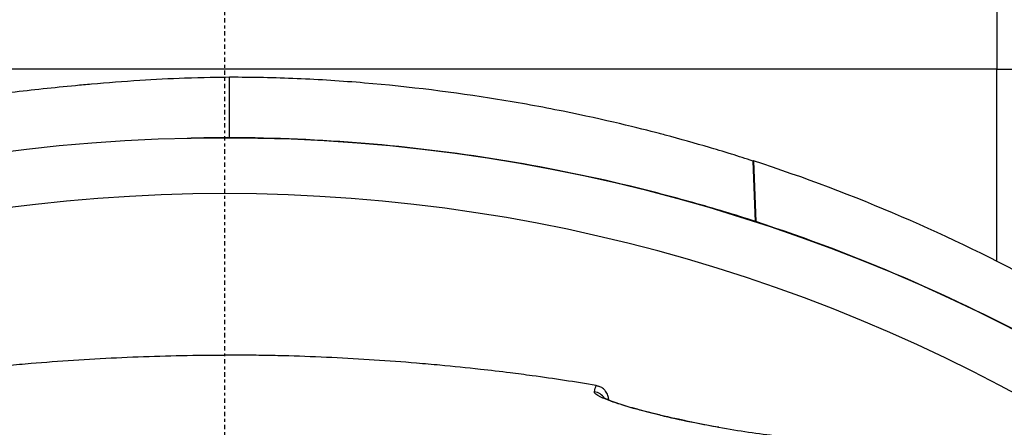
# Model space of a CAD drawing. Header units: millimetres. Extents: x 0 to 4378, y 0 to 2397.
# Tile 170 of 256: x 747 to 781, y 2225 to 2239. Entities that reach past the tile are written whole.
import ezdxf

# ---------------------------------------------------------------- set-up
doc = ezdxf.new("R2010")
doc.units = ezdxf.units.MM
doc.header["$LTSCALE"] = 0.2
doc.linetypes.add('CENTER2', pattern=[1.125, 0.75, -0.125, 0.125, -0.125])
doc.layers.add('02_Center Line', color=1, linetype='CENTER2')

# ---------------------------------------------------------------- blocks, each defined once
blk = doc.blocks.new('A$Cfecc06f8')
for p, q in [((26.5, 63.358), (26.5, 61.358)), ((26.5, 61.358), (-26.5, 61.358)), ((26.5, 61.358), (33.45, 61.358)), ((26.5, 54.769), (26.5, 61.358)), ((0.175, 59.013), (0.174, 61.083)), ((18.211, 56.138), (18.132, 58.212)), ((18.145, 58.217), (18.229, 56.132)), ((18.211, 56.138), (18.229, 56.132))]:
    blk.add_line(p, q)
for radius, start, end in [(86.413, 313.06048, 226.93952), (59, 311.98884, 228.01116), (57.092, 313.6982, 226.3018)]:
    blk.add_arc((0, 0), radius, start, end)
for centre, major_axis, ratio, start_param, end_param in [((12.615, 49.804), (0.486, -0.116), 0.997249, 0.822813, 1.654075), ((16.89, -159.826), (4.641, -215.445), 0.016475, 2.912695, 2.912773), ((16.864, 48.59), (0.087, 0.492), 0.18394, 6.280839, 6.283185), ((16.864, 48.59), (0.087, 0.492), 0.18394, 6.158168, 6.280839)]:
    blk.add_ellipse(centre, major_axis=major_axis, ratio=ratio, start_param=start_param, end_param=end_param)
for points, knots in [([(-2.91, 60.972), (-3.463, 60.937), (-4.013, 60.895), (-4.75, 60.83), (-4.934, 60.814), (-5.859, 60.726), (-6.608, 60.645), (-7.799, 60.501), (-8.284, 60.438), (-9.414, 60.279), (-10.058, 60.179), (-11.019, 60.012), (-11.338, 59.954), (-11.932, 59.839), (-12.209, 59.782), (-12.727, 59.672), (-12.967, 59.619), (-13.635, 59.466), (-14.058, 59.364), (-14.759, 59.186), (-15.091, 59.098), (-15.827, 58.898), (-16.323, 58.758), (-16.972, 58.567), (-17.224, 58.491), (-17.571, 58.383), (-17.724, 58.335), (-17.902, 58.278), (-18.015, 58.242), (-18.127, 58.206)], [0, 0, 0, 0, 0.166671, 0.166671, 0.221871, 0.221871, 0.444489, 0.444489, 0.598255, 0.598255, 0.802929, 0.802929, 0.904924, 0.904924, 0.994423, 0.994423, 1.072733, 1.072733, 1.212093, 1.212093, 1.315259, 1.315259, 1.467472, 1.467472, 1.537706, 1.537706, 1.574978, 1.574978, 1.639288, 1.639288, 1.639288, 1.639288]), ([(0.174, 61.083), (-0.169, 61.082), (-0.743, 61.074), (-1.884, 61.032), (-2.398, 61.005), (-2.91, 60.972)], [-0.3421384, -0.3421384, -0.3421384, -0.3421384, -0.1542602, -0.1542602, -0.0000058, -0.0000058, -0.0000058, -0.0000058]), ([(18.131, 58.212), (17.885, 58.292), (17.637, 58.371), (17.114, 58.533), (16.799, 58.627), (16.146, 58.819), (15.636, 58.962), (15.032, 59.123), (14.961, 59.142), (14.244, 59.331), (13.056, 59.628), (10.874, 60.067), (10.126, 60.203), (7.867, 60.568), (6.341, 60.758), (4.03, 60.953), (3.26, 61.003), (1.718, 61.069), (0.946, 61.085), (0.174, 61.083)], [-1.925983, -1.925983, -1.925983, -1.925983, -1.875869, -1.875869, -1.820686, -1.820686, -1.653095, -1.653095, -1.624088, -1.624088, -1.164895, -1.164895, -0.929585, -0.929585, -0.463526, -0.463526, -0.231599, -0.231599, 0, 0, 0, 0]), ([(0.175, 59.013), (-0.022, 59.014), (-0.219, 59.011), (-0.417, 59.008), (-0.614, 59.005), (-0.811, 59.001), (-1.009, 58.995), (-1.101, 58.992), (-1.193, 58.989), (-1.285, 58.986)], [-1, -1, -1, -1, -0.96875, -0.96875, -0.96875, -0.9375, -0.9375, -0.9375, -0.92289307, -0.92289307, -0.92289307, -0.92289307]), ([(18.211, 56.138), (17.858, 56.253), (17.505, 56.367), (17.147, 56.473), (16.789, 56.579), (16.43, 56.683), (16.069, 56.784), (15.708, 56.885), (15.346, 56.984), (14.983, 57.08), (14.62, 57.177), (14.253, 57.268), (13.886, 57.356), (12.417, 57.71), (10.921, 58.01), (9.408, 58.254), (7.895, 58.498), (6.363, 58.686), (4.821, 58.813), (3.279, 58.94), (1.728, 59.007), (0.175, 59.013)], [-1, -1, -1, -1, -0.9375, -0.9375, -0.9375, -0.875, -0.875, -0.875, -0.8125, -0.8125, -0.8125, -0.75, -0.75, -0.75, -0.5, -0.5, -0.5, -0.25, -0.25, -0.25, 0, 0, 0, 0]), ([(48.929, 34.773), (47.296, 37.236), (45.449, 39.627), (43.367, 41.916), (42.846, 42.488), (42.31, 43.054), (41.76, 43.612), (41.21, 44.171), (40.644, 44.723), (40.064, 45.265), (39.774, 45.536), (39.48, 45.805), (39.182, 46.074), (38.884, 46.343), (38.583, 46.61), (38.277, 46.873), (37.972, 47.136), (37.663, 47.395), (37.35, 47.652), (37.037, 47.909), (36.721, 48.165), (36.401, 48.418), (35.76, 48.925), (35.104, 49.426), (34.433, 49.915), (33.763, 50.405), (33.077, 50.883), (32.375, 51.349), (31.673, 51.814), (30.956, 52.268), (30.224, 52.708), (29.492, 53.148), (28.744, 53.576), (27.981, 53.992), (26.456, 54.822), (24.87, 55.593), (23.227, 56.3), (21.585, 57.008), (19.89, 57.65), (18.145, 58.217)], [0, 0, 0, 0, 0.25, 0.25, 0.25, 0.3125, 0.3125, 0.3125, 0.375, 0.375, 0.375, 0.40625, 0.40625, 0.40625, 0.4375, 0.4375, 0.4375, 0.46875, 0.46875, 0.46875, 0.5, 0.5, 0.5, 0.5625, 0.5625, 0.5625, 0.625, 0.625, 0.625, 0.6875, 0.6875, 0.6875, 0.75, 0.75, 0.75, 0.875, 0.875, 0.875, 1, 1, 1, 1]), ([(49.173, 32.616), (47.53, 35.088), (45.674, 37.491), (43.579, 39.786), (43.056, 40.36), (42.517, 40.927), (41.964, 41.486), (41.41, 42.046), (40.842, 42.598), (40.258, 43.142), (39.966, 43.414), (39.671, 43.684), (39.372, 43.952), (39.072, 44.22), (38.769, 44.486), (38.462, 44.749), (38.155, 45.013), (37.844, 45.275), (37.53, 45.534), (37.216, 45.793), (36.897, 46.05), (36.575, 46.304), (35.931, 46.813), (35.272, 47.312), (34.598, 47.801), (33.923, 48.29), (33.233, 48.768), (32.528, 49.234), (31.823, 49.701), (31.102, 50.156), (30.366, 50.598), (29.63, 51.04), (28.879, 51.469), (28.112, 51.884), (26.579, 52.715), (24.985, 53.49), (23.335, 54.2), (21.685, 54.909), (19.982, 55.558), (18.229, 56.132)], [-1, -1, -1, -1, -0.75, -0.75, -0.75, -0.6875, -0.6875, -0.6875, -0.625, -0.625, -0.625, -0.59375, -0.59375, -0.59375, -0.5625, -0.5625, -0.5625, -0.53125, -0.53125, -0.53125, -0.5, -0.5, -0.5, -0.4375, -0.4375, -0.4375, -0.375, -0.375, -0.375, -0.3125, -0.3125, -0.3125, -0.25, -0.25, -0.25, -0.125, -0.125, -0.125, 0, 0, 0, 0]), ([(-12.751, 50.509), (-12.398, 50.57), (-12.039, 50.628), (-11.313, 50.739), (-10.946, 50.792), (-10.324, 50.876), (-10.071, 50.909), (-9.489, 50.982), (-9.153, 51.022), (-8.356, 51.111), (-7.898, 51.158), (-7.175, 51.226), (-6.907, 51.25), (-5.675, 51.353), (-4.695, 51.418), (-2.717, 51.513), (-1.718, 51.542), (-0.6, 51.552), (-0.362, 51.554), (-0.123, 51.555), (-0.004, 51.555)], [-1.260137, -1.260137, -1.260137, -1.260137, -1.13977, -1.13977, -1.019298, -1.019298, -0.938268, -0.938268, -0.827897, -0.827897, -0.68116, -0.68116, -0.598483, -0.598483, -0.299873, -0.299873, 0, 0, 0.035566, 0.071132, 0.071132, 0.071132, 0.071132]), ([(12.75, 50.509), (12.036, 50.632), (11.304, 50.744), (10.302, 50.879), (10.046, 50.912), (9.46, 50.986), (9.12, 51.026), (8.317, 51.115), (7.855, 51.162), (7.126, 51.23), (6.855, 51.254), (5.626, 51.357), (4.656, 51.421), (3.187, 51.49), (2.695, 51.509), (1.957, 51.53), (1.708, 51.536), (1.335, 51.543), (1.211, 51.545), (0.968, 51.549), (0.841, 51.55), (0.476, 51.554), (0.235, 51.555), (-0.004, 51.555)], [0.000005, 0.000005, 0.000005, 0.000005, 0.245288, 0.245288, 0.32758, 0.32758, 0.439471, 0.439471, 0.588452, 0.588452, 0.672216, 0.672216, 0.969709, 0.969709, 1.119078, 1.119078, 1.193047, 1.193047, 1.22978, 1.22978, 1.265, 1.265, 1.331927, 1.331927, 1.331927, 1.331927]), ([(12.75, 50.509), (12.76, 50.507), (12.771, 50.505), (12.793, 50.5), (12.804, 50.497), (12.816, 50.493)], [-0.00715982, -0.00715982, -0.00715982, -0.00715982, -0.003611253, -0.003611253, -0.000066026, -0.000066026, -0.000066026, -0.000066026]), ([(13.176, 50.02), (13.176, 50.021), (13.176, 50.022), (13.175, 50.074), (13.165, 50.125), (13.131, 50.224), (13.106, 50.273), (13.066, 50.327), (13.057, 50.337), (13.016, 50.383), (12.979, 50.413), (12.901, 50.461), (12.859, 50.48), (12.816, 50.493)], [-0.00030662, -0.00030662, -0.00030662, -0.00030662, 0, 0, 0.01532058, 0.01532058, 0.03142731, 0.03142731, 0.03552574, 0.03552574, 0.04971247, 0.04971247, 0.06328028, 0.06328028, 0.06328028, 0.06328028]), ([(16.962, 49.076), (16.637, 49.134), (16.312, 49.197), (16.031, 49.254), (15.858, 49.289), (15.7, 49.323), (15.571, 49.351), (15.527, 49.361), (15.486, 49.37), (15.449, 49.378), (15.344, 49.401), (15.237, 49.425), (15.133, 49.45), (14.987, 49.483), (14.846, 49.517), (14.722, 49.548), (14.658, 49.564), (14.599, 49.579), (14.545, 49.592), (14.475, 49.61), (14.406, 49.628), (14.341, 49.646), (14.095, 49.71), (13.883, 49.771), (13.702, 49.826), (13.608, 49.854), (13.524, 49.881), (13.449, 49.906), (13.37, 49.932), (13.297, 49.957), (13.23, 49.982), (13.102, 50.028), (12.994, 50.072), (12.912, 50.112), (12.752, 50.188), (12.679, 50.251), (12.69, 50.297)], [0, 0, 0, 0, 0.068487, 0.068487, 0.068487, 0.110613, 0.110613, 0.110613, 0.125, 0.125, 0.125, 0.165111, 0.165111, 0.165111, 0.221432, 0.221432, 0.221432, 0.25, 0.25, 0.25, 0.287562, 0.287562, 0.287562, 0.427692, 0.427692, 0.427692, 0.5, 0.5, 0.5, 0.5757, 0.5757, 0.5757, 0.720411, 0.720411, 0.720411, 1, 1, 1, 1]), ([(12.977, 50.111), (12.977, 50.111), (12.994, 50.1), (13.073, 50.059), (13.162, 50.02), (13.459, 49.909), (13.708, 49.828), (14.319, 49.654), (14.686, 49.559), (15.413, 49.388), (15.771, 49.31), (16.403, 49.183), (16.681, 49.13), (16.952, 49.082)], [0.1063312, 0.1063312, 0.1063312, 0.1063312, 0.1609573, 0.1609573, 0.2606105, 0.2606105, 0.4056646, 0.4056646, 0.5415381, 0.5415381, 0.6516112, 0.6516112, 0.7354654, 0.7354654, 0.7354654, 0.7354654]), ([(16.955, 49.081), (17.307, 49.019), (17.653, 48.963), (18.323, 48.863), (18.65, 48.82), (19.313, 48.742), (19.637, 48.712), (19.999, 48.688), (20.087, 48.683), (20.168, 48.68)], [0.0002819, 0.0002819, 0.0002819, 0.0002819, 0.1096864, 0.1096864, 0.2297154, 0.2297154, 0.3813956, 0.3813956, 0.4345671, 0.4345671, 0.4345671, 0.4345671])]:
    blk.add_open_spline(points, degree=3, knots=knots)
for points in [[(18.145, 58.217), (18.141, 58.215), (18.136, 58.214), (18.131, 58.212)], [(12.69, 50.297), (12.71, 50.385), (12.73, 50.454), (12.75, 50.509)], [(13.174, 50.055), (13.175, 50.042), (13.176, 50.029), (13.178, 50.016)], [(13.176, 50.02), (13.175, 50.019), (13.175, 50.018), (13.175, 50.017)]]:
    blk.add_open_spline(points, degree=3)
at = {"layer": '02_Center Line'}
blk.add_line((0, 87.413), (0, -87.413), dxfattribs=at)

msp = doc.modelspace()

# ---------------------------------------------------------------- block references
msp.add_blockref('A$Cfecc06f8', (754.283, 2176.398))

doc.saveas('drawing.dxf')
